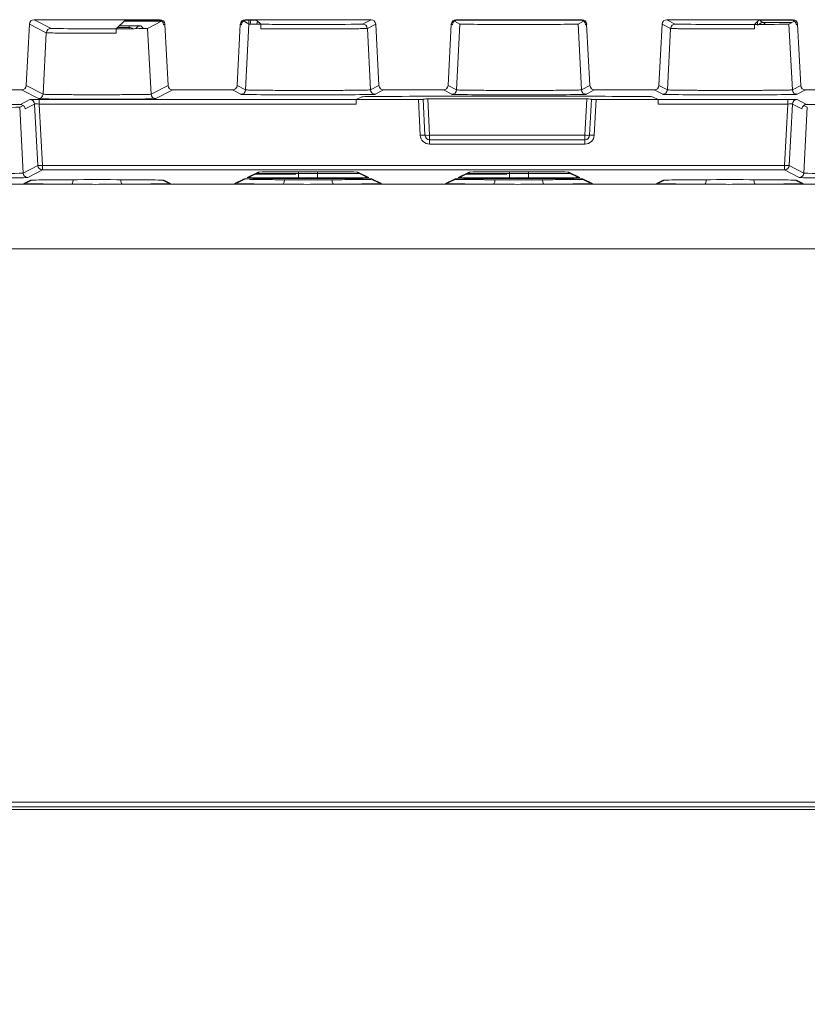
# Model space of a CAD drawing. Header units: millimetres. Extents: x 0 to 1260, y 0 to 891.
# Tile 17 of 89: x 206 to 240, y 444 to 486. Entities that reach past the tile are written whole.
import ezdxf

# ---------------------------------------------------------------- set-up
doc = ezdxf.new("R2010")
doc.units = ezdxf.units.MM
doc.header["$LTSCALE"] = 3
doc.styles.add('SLDTEXTSTYLE1', font='TXT', dxfattribs={"width": 0.75})
doc.dimstyles.new('SLDDIMSTYLE0', dxfattribs={"dimtxt": 7.5, "dimasz": 9, "dimexe": 0, "dimexo": 0.0625, "dimgap": 1.875, "dimtad": 1, "dimdec": 0, "dimrnd": 1e-09, "dimzin": 12, "dimdsep": 46, "dimtxsty": 'SLDTEXTSTYLE1', "dimblk1": 'CLOSED', "dimblk2": 'CLOSED', "dimsah": 1, "dimcen": 0.09, "dimadec": 0, "dimazin": 3, "dimtfac": 1, "dimtofl": 0, "dimtmove": 0, "dimatfit": 3, "dimldrblk": 'CLOSED', "dimfxl": 0, "dimfrac": 2, "dimtolj": 1, "dimtzin": 12, "dimarcsym": 0})

# ---------------------------------------------------------------- blocks, each defined once
blk = doc.blocks.new('_CLOSED')
at = {"color": 0, "linetype": 'ByBlock', "lineweight": -2}
for p, q in [((-1, 0.166667), (0, 0)), ((-1, 0.166667), (-1, -0.166667)), ((0, 0), (-1, -0.166667)), ((0, 0), (-1, 0))]:
    blk.add_line(p, q, dxfattribs=at)
blk = doc.blocks.new('_D_2')
at = {"color": 7, "linetype": 'Continuous', "lineweight": 0}
for p, q in [((190.3, 460.722), (190.3, 419.21)), ((282.3, 460.722), (282.3, 419.21)), ((190.3, 422.21), (282.3, 422.21))]:
    blk.add_line(p, q, dxfattribs=at)
at = {"color": 7, "linetype": 'Continuous', "lineweight": 0, "xscale": 9, "yscale": 9, "rotation": 180.0000000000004}
blk.add_blockref('_CLOSED', (190.3, 422.21, -1.661), dxfattribs=at)
at = {"color": 7, "linetype": 'Continuous', "lineweight": 0, "xscale": 9, "yscale": 9}
blk.add_blockref('_CLOSED', (282.3, 422.21, -1.661), dxfattribs=at)
at = {"color": 7, "linetype": 'Continuous', "lineweight": 0, "insert": (230.758, 431.878), "char_height": 7.5, "attachment_point": 1, "style": 'SLDTEXTSTYLE1'}
blk.add_mtext('92', dxfattribs=at)
blk = doc.blocks.new('_D_3')
at = {"color": 7, "linetype": 'Continuous', "lineweight": 0}
for p, q in [((160.143, 476.342), (160.143, 401.21)), ((312.456, 476.342), (312.456, 401.21)), ((160.143, 404.21), (312.456, 404.21))]:
    blk.add_line(p, q, dxfattribs=at)
at = {"color": 7, "linetype": 'Continuous', "lineweight": 0, "xscale": 9, "yscale": 9}
for p, rotation in [((160.143, 404.21, -1.661), 180.0000000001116), ((312.456, 404.21, -1.661), 1.115484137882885e-10)]:
    blk.add_blockref('_CLOSED', p, dxfattribs=dict(at, rotation=rotation))
at = {"color": 7, "linetype": 'Continuous', "lineweight": 0, "insert": (227.987, 413.878), "char_height": 7.5, "attachment_point": 1, "style": 'SLDTEXTSTYLE1'}
blk.add_mtext('152', dxfattribs=at)

msp = doc.modelspace()

# ---------------------------------------------------------------- linework, layer by layer
at = {"color": 7, "linetype": 'Continuous', "lineweight": 15}
for p, q in [((211.989, 486.406), (206.611, 486.406)), ((206.611, 486.406), (207.333, 486.035)), ((210.12, 486.02), (210.478, 486.378)), ((211.938, 486.38), (210.678, 486.38)), ((211.456, 486.035), (212.054, 486.342)), ((211.938, 486.38), (211.989, 486.406)), ((215.78, 486.221), (215.545, 486.342)), ((220.989, 486.406), (215.611, 486.406)), ((215.611, 486.406), (215.662, 486.38)), ((215.921, 486.38), (215.662, 486.38)), ((216.121, 486.378), (216.288, 486.212)), ((220.63, 486.221), (220.989, 486.406)), ((224.78, 486.221), (224.545, 486.342)), ((229.989, 486.406), (224.611, 486.406)), ((224.611, 486.406), (224.662, 486.38)), ((229.938, 486.38), (224.662, 486.38)), ((229.82, 486.221), (230.054, 486.342)), ((229.938, 486.38), (229.989, 486.406)), ((238.989, 486.406), (233.611, 486.406)), ((233.611, 486.406), (233.969, 486.221)), ((237.344, 486.204), (237.518, 486.378)), ((238.938, 486.38), (237.718, 486.38)), ((238.934, 486.28), (237.739, 486.291)), ((238.82, 486.221), (239.054, 486.342)), ((238.938, 486.38), (238.989, 486.406)), ((206.411, 486.216), (206.274, 483.595)), ((207.133, 485.845), (206.411, 486.216)), ((206.996, 483.224), (207.133, 485.845)), ((210.663, 486.149), (210.663, 486.076)), ((211.456, 486.035), (211.604, 483.224)), ((212.188, 486.216), (212.137, 486.19)), ((212.326, 483.595), (212.188, 486.216)), ((215.411, 486.216), (215.274, 483.595)), ((215.462, 486.19), (215.411, 486.216)), ((215.632, 483.411), (215.78, 486.221)), ((221.188, 486.216), (220.83, 486.032)), ((220.83, 486.032), (220.967, 483.411)), ((221.326, 483.595), (221.188, 486.216)), ((224.411, 486.216), (224.274, 483.595)), ((224.462, 486.19), (224.411, 486.216)), ((224.632, 483.411), (224.78, 486.221)), ((229.82, 486.221), (229.967, 483.411)), ((230.188, 486.216), (230.137, 486.19)), ((230.326, 483.595), (230.188, 486.216)), ((233.411, 486.216), (233.274, 483.595)), ((233.77, 486.032), (233.411, 486.216)), ((233.632, 483.411), (233.77, 486.032)), ((237.343, 486.176), (237.337, 486.209)), ((238.82, 486.221), (238.967, 483.411)), ((239.188, 486.216), (239.137, 486.19)), ((239.326, 483.595), (239.188, 486.216)), ((206.074, 483.406), (203.526, 483.406)), ((206.796, 483.035), (206.074, 483.406)), ((206.274, 483.595), (206.996, 483.224)), ((211.604, 483.224), (212.326, 483.595)), ((212.526, 483.406), (211.803, 483.035)), ((215.074, 483.406), (212.526, 483.406)), ((215.433, 483.221), (215.074, 483.406)), ((215.274, 483.595), (215.632, 483.411)), ((220.967, 483.411), (221.326, 483.595)), ((221.526, 483.406), (221.167, 483.221)), ((224.074, 483.406), (221.526, 483.406)), ((224.433, 483.221), (224.074, 483.406)), ((224.274, 483.595), (224.632, 483.411)), ((229.967, 483.411), (230.326, 483.595)), ((230.526, 483.406), (230.167, 483.221)), ((233.074, 483.406), (230.526, 483.406)), ((233.433, 483.221), (233.074, 483.406)), ((233.274, 483.595), (233.632, 483.411)), ((238.967, 483.411), (239.326, 483.595)), ((239.526, 483.406), (239.167, 483.221)), ((242.074, 483.406), (239.526, 483.406)), ((206.031, 482.786), (206.434, 482.993)), ((206.833, 482.996), (220.357, 482.996)), ((206.833, 482.807), (206.833, 482.996)), ((220.596, 483.116), (220.357, 482.996)), ((220.357, 482.995), (223.007, 482.995)), ((223.087, 481.474), (223.007, 482.995)), ((223.286, 481.474), (223.205, 483.019)), ((223.405, 483.021), (223.486, 481.474)), ((230.194, 483.021), (223.405, 483.021)), ((230.113, 481.474), (230.194, 483.021)), ((230.394, 483.019), (230.313, 481.474)), ((230.592, 482.995), (230.513, 481.474)), ((230.592, 482.995), (233.243, 482.995)), ((233.242, 482.996), (233.003, 483.116)), ((233.242, 482.996), (238.766, 482.996)), ((238.766, 482.996), (238.766, 482.807)), ((239.165, 482.993), (239.568, 482.786)), ((206.146, 482.748), (205.997, 482.671)), ((205.997, 482.671), (206.142, 479.859)), ((206.634, 482.803), (206.229, 482.595)), ((206.769, 480.181), (206.634, 482.803)), ((220.353, 482.807), (206.833, 482.807)), ((206.833, 482.807), (206.968, 480.181)), ((238.766, 482.807), (233.246, 482.807)), ((238.631, 480.181), (238.766, 482.807)), ((238.966, 482.803), (238.831, 480.181)), ((239.371, 482.595), (238.966, 482.803)), ((239.602, 482.671), (239.457, 482.746)), ((239.457, 479.859), (239.602, 482.671)), ((223.486, 481.474), (230.113, 481.474)), ((223.486, 481.284), (223.486, 481.474)), ((230.113, 481.284), (223.486, 481.284)), ((223.486, 481.095), (223.486, 481.284)), ((230.113, 481.284), (230.113, 481.474)), ((230.113, 481.095), (230.113, 481.284)), ((230.113, 481.095), (223.486, 481.095)), ((206.142, 479.859), (206.769, 480.181)), ((206.968, 479.992), (206.342, 479.67)), ((206.968, 480.181), (238.631, 480.181)), ((206.968, 479.992), (206.968, 480.181)), ((238.631, 479.992), (206.968, 479.992)), ((238.631, 479.992), (238.631, 480.181)), ((239.257, 479.67), (238.631, 479.992)), ((238.831, 480.181), (239.457, 479.859)), ((206.168, 479.411), (206.458, 479.553)), ((206.255, 479.431), (206.514, 479.557)), ((212.086, 479.557), (212.344, 479.431)), ((212.141, 479.553), (212.431, 479.412)), ((215.168, 479.412), (215.577, 479.611)), ((215.255, 479.431), (215.631, 479.615)), ((215.612, 479.614), (215.577, 479.611)), ((215.7, 479.671), (216.169, 479.899)), ((215.787, 479.691), (216.223, 479.903)), ((216.169, 479.899), (216.204, 479.902)), ((217.775, 479.63), (218.824, 479.63)), ((217.895, 479.841), (217.895, 479.651)), ((217.895, 479.841), (218.704, 479.841)), ((218.704, 479.651), (217.895, 479.651)), ((218.704, 479.841), (218.704, 479.651)), ((220.376, 479.903), (220.812, 479.691)), ((220.43, 479.899), (220.395, 479.902)), ((220.43, 479.899), (220.899, 479.671)), ((220.968, 479.615), (221.345, 479.431)), ((221.022, 479.611), (220.987, 479.614)), ((221.022, 479.611), (221.431, 479.411)), ((224.168, 479.411), (224.577, 479.611)), ((224.255, 479.431), (224.631, 479.615)), ((224.7, 479.671), (225.169, 479.899)), ((224.787, 479.691), (225.223, 479.903)), ((225.169, 479.899), (225.204, 479.902)), ((226.775, 479.63), (227.824, 479.63)), ((226.895, 479.841), (226.895, 479.651)), ((226.895, 479.841), (227.704, 479.841)), ((227.704, 479.651), (226.895, 479.651)), ((227.704, 479.841), (227.704, 479.651)), ((229.376, 479.903), (229.812, 479.691)), ((229.43, 479.899), (229.395, 479.902)), ((229.43, 479.899), (229.899, 479.671)), ((229.968, 479.615), (230.344, 479.431)), ((230.022, 479.611), (229.987, 479.614)), ((230.022, 479.611), (230.431, 479.412)), ((233.168, 479.412), (233.458, 479.553)), ((233.255, 479.431), (233.514, 479.557)), ((239.086, 479.557), (239.345, 479.431)), ((239.141, 479.553), (239.431, 479.411)), ((201.392, 479.385), (208.207, 479.385)), ((210.376, 479.385), (217.223, 479.385)), ((219.392, 479.385), (226.207, 479.385)), ((228.376, 479.385), (235.223, 479.385)), ((237.392, 479.385), (244.207, 479.385)), ((280.326, 476.62), (192.274, 476.62)), ((197.801, 453.001), (274.798, 453.001)), ((274.796, 452.802), (197.803, 452.802)), ((198.107, 452.697), (274.492, 452.697))]:
    msp.add_line(p, q, dxfattribs=at)
at = {"color": 8, "linetype": 'Continuous', "lineweight": 15}
for p, q in [((212.054, 486.342), (210.442, 486.342)), ((215.829, 486.217), (215.856, 486.38)), ((216.143, 486.356), (216.119, 486.211)), ((237.739, 486.291), (237.825, 486.204)), ((210.663, 486.076), (210.176, 486.076)), ((210.249, 486.149), (210.663, 486.149)), ((210.663, 486.021), (210.663, 486.076)), ((211.166, 486.143), (211.281, 486.028)), ((237.359, 486.197), (237.342, 486.202)), ((217.9, 479.917), (217.895, 479.841)), ((218.704, 479.841), (218.7, 479.917)), ((226.9, 479.917), (226.895, 479.841)), ((227.704, 479.841), (227.7, 479.917)), ((206.323, 479.403), (206.168, 479.411)), ((215.323, 479.403), (215.168, 479.412)), ((224.323, 479.403), (224.168, 479.411)), ((233.323, 479.403), (233.168, 479.412))]:
    msp.add_line(p, q, dxfattribs=at)
at = {"color": 7, "linetype": 'Continuous', "lineweight": 15, "flags": 128}
for points in [[(206.496, 479.557), (206.496, 479.557), (206.458, 479.553)], [(208.207, 479.385), (208.22, 479.389), (208.233, 479.4), (208.244, 479.418), (208.255, 479.441), (208.263, 479.469), (208.27, 479.502), (208.274, 479.538), (208.276, 479.575)], [(210.376, 479.385), (210.363, 479.389), (210.351, 479.4), (210.339, 479.418), (210.329, 479.441), (210.32, 479.469), (210.314, 479.502), (210.309, 479.538), (210.307, 479.575)], [(212.103, 479.557), (212.103, 479.557), (212.141, 479.553)], [(217.223, 479.385), (217.236, 479.389), (217.248, 479.4), (217.26, 479.418), (217.27, 479.441), (217.279, 479.469), (217.286, 479.502), (217.29, 479.538), (217.292, 479.575)], [(219.392, 479.385), (219.379, 479.389), (219.367, 479.4), (219.355, 479.418), (219.345, 479.441), (219.336, 479.469), (219.329, 479.502), (219.325, 479.538), (219.323, 479.575)], [(226.207, 479.385), (226.22, 479.389), (226.233, 479.4), (226.244, 479.418), (226.255, 479.441), (226.263, 479.469), (226.27, 479.502), (226.274, 479.538), (226.276, 479.575)], [(228.376, 479.385), (228.363, 479.389), (228.351, 479.4), (228.339, 479.418), (228.329, 479.441), (228.32, 479.469), (228.314, 479.502), (228.309, 479.538), (228.307, 479.575)], [(233.496, 479.557), (233.496, 479.557), (233.458, 479.553)], [(235.223, 479.385), (235.236, 479.389), (235.248, 479.4), (235.26, 479.418), (235.27, 479.441), (235.279, 479.469), (235.286, 479.502), (235.29, 479.538), (235.292, 479.575)], [(237.392, 479.385), (237.379, 479.389), (237.367, 479.4), (237.355, 479.418), (237.345, 479.441), (237.336, 479.469), (237.329, 479.502), (237.325, 479.538), (237.323, 479.575)], [(239.103, 479.557), (239.103, 479.557), (239.141, 479.553)]]:
    msp.add_lwpolyline(points, dxfattribs=at)
at = {"color": 8, "linetype": 'Continuous', "lineweight": 15}
for centre, radius, start, end in [((215.52, 486.092), 0.25, 41.9938, 83.6528), ((237.739, 486.041), 0.25, 90.005, 139.6088), ((211.166, 485.893), 0.25, 90.0051, 148.5735), ((220.899, 479.871), 0.2, 244.0251, 270.0093), ((229.899, 479.871), 0.2, 244.0251, 270.0093)]:
    msp.add_arc(centre, radius, start, end, dxfattribs=at)
at = {"color": 7, "linetype": 'Continuous', "lineweight": 15}
for centre, radius, start, end in [((207.333, 485.835), 0.2, 90.0129, 176.9935), ((220.63, 486.021), 0.2, 3.0065, 89.9871), ((233.969, 486.021), 0.2, 90.0129, 176.9935), ((215.433, 483.421), 0.2, 270.0129, 356.9935), ((221.167, 483.421), 0.2, 183.0065, 269.9871), ((224.433, 483.421), 0.2, 270.0129, 356.9935), ((230.167, 483.421), 0.2, 183.0065, 269.9871), ((233.433, 483.421), 0.2, 270.0129, 356.9935), ((239.167, 483.421), 0.2, 183.0065, 269.9871), ((206.434, 482.793), 0.2, 3.0065, 89.9871), ((206.796, 483.235), 0.2, 270.0129, 356.9935), ((211.803, 483.235), 0.2, 183.0065, 269.9871), ((239.165, 482.793), 0.2, 90.0129, 176.9935), ((223.187, 480.517), 0.962, 84.0433, 95.9567), ((223.486, 481.495), 0.4, 183, 270), ((223.386, 482.431), 0.962, 264.0433, 275.9567), ((223.486, 481.484), 0.2, 183, 270), ((230.213, 482.431), 0.962, 264.0433, 275.9567), ((230.113, 481.484), 0.2, 270, 357), ((230.113, 481.495), 0.4, 270, 357), ((230.413, 480.517), 0.962, 84.0433, 95.9567), ((206.869, 481.177), 1.001, 264.2774, 275.7226), ((206.969, 480.192), 0.2, 183.0065, 269.9871), ((238.731, 481.177), 1.001, 264.2774, 275.7226), ((238.631, 480.192), 0.2, 270.0129, 356.9935), ((206.342, 479.87), 0.2, 183.0065, 269.9871), ((215.7, 479.871), 0.2, 269.9907, 295.9749), ((224.577, 479.811), 0.2, 269.9907, 295.9749), ((224.7, 479.871), 0.2, 269.9907, 295.9749), ((239.257, 479.87), 0.2, 270.0129, 356.9935)]:
    msp.add_arc(centre, radius, start, end, dxfattribs=at)
for centre, major_axis, ratio, start_param, end_param in [((206.611, 486.206), (0.178, -0.091), 0.999818, 2.045194, 3.56348), ((210.678, 486.378), (0.2, 0), 0.008727, 1.570796, 3.132866), ((211.938, 486.18), (-0.178, -0.091), 0.999818, 2.719706, 4.237992), ((211.989, 486.206), (-0.178, -0.091), 0.999818, 2.719706, 4.237992), ((215.611, 486.206), (0.178, -0.091), 0.999818, 2.045194, 3.56348), ((215.662, 486.18), (0.178, -0.091), 0.999818, 2.045194, 3.56348), ((215.921, 486.378), (0.2, 0), 0.008727, 0.008727, 1.570796), ((220.989, 486.206), (-0.178, -0.091), 0.999818, 2.719706, 4.237992), ((224.611, 486.206), (0.178, -0.091), 0.999818, 2.045194, 3.56348), ((224.662, 486.18), (0.178, -0.091), 0.999818, 2.045194, 3.56348), ((229.938, 486.18), (-0.178, -0.091), 0.999818, 2.719706, 4.237992), ((229.989, 486.206), (-0.178, -0.091), 0.999818, 2.719706, 4.237992), ((233.611, 486.206), (0.178, -0.091), 0.999818, 2.045194, 3.56348), ((237.718, 486.378), (0.2, 0), 0.008727, 1.570796, 3.132866), ((238.938, 486.18), (-0.178, -0.091), 0.999818, 2.719706, 4.237992), ((238.989, 486.206), (-0.178, -0.091), 0.999818, 2.719706, 4.237992), ((209.3, 486.035), (1.967, 0), 0.008727, 3.158589, 5.142425), ((209.3, 486.035), (2.157, 0), 0.008727, 5.101525, 6.266189), ((210.666, 486.143), (0.5, 0), 0.01245, 0.012451, 1.577077), ((218.3, 486.222), (2.52, 0), 0.008727, 3.158589, 3.78986), ((218.3, 486.222), (2.331, 0), 0.008727, 3.670546, 6.266189), ((227.3, 486.222), (2.52, 0), 0.008727, 3.158589, 6.266189), ((236.3, 486.222), (2.331, 0), 0.008727, 3.158589, 5.176933), ((236.3, 486.222), (2.52, 0), 0.008727, 5.138741, 6.266189), ((206.074, 483.606), (-0.178, 0.091), 0.999818, 2.045194, 3.56348), ((212.526, 483.606), (0.178, 0.091), 0.999818, 2.719706, 4.237992), ((215.074, 483.606), (-0.178, 0.091), 0.999818, 2.045194, 3.56348), ((221.526, 483.606), (0.178, 0.091), 0.999818, 2.719706, 4.237992), ((224.074, 483.606), (-0.178, 0.091), 0.999818, 2.045194, 3.56348), ((230.526, 483.606), (0.178, 0.091), 0.999818, 2.719706, 4.237992), ((233.074, 483.606), (-0.178, 0.091), 0.999818, 2.045194, 3.56348), ((239.526, 483.606), (0.178, 0.091), 0.999818, 2.719706, 4.237992), ((206.835, 482.993), (0.401, 0), 0.008731, 1.573938, 3.124589), ((209.3, 483.035), (2.504, 0), 0.008727, 3.158589, 6.266189), ((218.3, 483.222), (2.867, 0), 0.008727, 3.158589, 6.266189), ((220.357, 482.796), (0, 0.2), 0.017455, 0.008727, 1.518436), ((226.8, 483.041), (11.483, 0), 0.008727, 1.111484, 2.030108), ((223.006, 482.996), (0.2, 0), 0.008731, 4.715586, 6.283643), ((223.406, 483.019), (0.2, 0), 0.008731, 1.573993, 3.14205), ((227.3, 483.222), (2.867, 0), 0.008727, 3.158589, 6.266189), ((230.194, 483.019), (0.2, 0), 0.008731, 6.282728, 7.850785), ((230.593, 482.996), (0.2, 0), 0.008731, 3.141135, 4.709192), ((233.242, 482.796), (0, 0.2), 0.017455, 4.764749, 6.274459), ((236.3, 483.222), (2.867, 0), 0.008727, 3.158589, 6.266189), ((238.765, 482.993), (0.401, 0), 0.008731, 0.017003, 1.567655), ((199.8, 482.701), (11.562, 0), 0.008727, 1.001633, 2.13996), ((203.995, 482.672), (2.003, 0), 0.008731, 4.715531, 6.266182), ((206.835, 482.793), (0.201, -0.01), 0.069039, 1.580637, 3.131288), ((238.765, 482.793), (0.201, 0.01), 0.069039, 0.010305, 1.560956), ((245.8, 482.701), (11.562, 0), 0.008727, 1.001633, 2.13996), ((204.139, 479.87), (2.003, -0.01), 0.014809, 4.71592, 6.266572), ((204.139, 479.67), (2.203, 0), 0.008731, 4.715531, 6.266182), ((209.3, 479.553), (2.842, 0), 0.008727, 0.017911, 3.123682), ((217.78, 479.61), (2.203, 0), 0.008723, 1.573039, 3.12369), ((217.903, 479.67), (2.203, 0), 0.00873, 3.123674, 4.709136), ((217.78, 479.81), (2.003, 0.01), 0.00438, 1.57324, 2.640036), ((217.903, 479.87), (2.003, 0.011), 0.014806, 3.603319, 4.708733), ((218.3, 479.899), (2.131, 0), 0.008727, 0.017911, 3.123682), ((218.697, 479.87), (2.003, -0.011), 0.014806, 4.716045, 5.821459), ((218.697, 479.67), (2.203, 0), 0.00873, 4.715642, 6.301104), ((218.82, 479.61), (2.203, 0), 0.008723, 0.017902, 1.568554), ((226.78, 479.61), (2.203, 0), 0.008723, 1.573039, 3.12369), ((226.903, 479.67), (2.203, 0), 0.00873, 3.123674, 4.709136), ((226.78, 479.81), (2.003, 0.01), 0.00438, 1.57324, 2.640036), ((226.903, 479.87), (2.003, 0.011), 0.014806, 3.603319, 4.708733), ((227.3, 479.899), (2.131, 0), 0.008727, 0.017911, 3.123682), ((227.697, 479.87), (2.003, -0.011), 0.014806, 4.716045, 5.821459), ((227.697, 479.67), (2.203, 0), 0.00873, 4.715642, 6.301104), ((227.82, 479.61), (2.203, 0), 0.008723, 0.017902, 1.568554), ((236.3, 479.553), (2.842, 0), 0.008727, 0.017911, 3.123682), ((241.46, 479.67), (2.203, 0), 0.008731, 3.158596, 4.709247), ((241.46, 479.87), (2.003, 0.01), 0.014809, 3.158206, 4.708858)]:
    msp.add_ellipse(centre, major_axis=major_axis, ratio=ratio, start_param=start_param, end_param=end_param, dxfattribs=at)
at = {"color": 8, "linetype": 'Continuous', "lineweight": 15}
for centre, major_axis, ratio, start_param, end_param in [((215.77, 486.592), (0, 0.5), 0.008727, 3.887625, 4.272699), ((237.489, 486.541), (0, 0.5), 0.01245, 1.977614, 2.450039), ((237.739, 486.541), (-0.007, 0.25), 0.731506, 2.198621, 3.101532), ((210.666, 485.893), (0.25, -0.007), 0.731506, 0.824343, 1.604686)]:
    msp.add_ellipse(centre, major_axis=major_axis, ratio=ratio, start_param=start_param, end_param=end_param, dxfattribs=at)
at = {"color": 7, "linetype": 'Continuous', "lineweight": 15}
for points, knots in [([(210.118, 485.83), (209.991, 485.83), (209.634, 485.829), (209, 485.828), (208.294, 485.83), (207.699, 485.834), (207.287, 485.839), (207.146, 485.843), (207.135, 485.845), (207.133, 485.845)], [0, 0, 0, 0, 0.095918, 0.269642, 0.443366, 0.617092, 0.790822, 0.964557, 1, 1, 1, 1]), ([(210.12, 486.02), (210.12, 486.017), (210.119, 486.011), (210.119, 485.971), (210.118, 485.913), (210.118, 485.862), (210.118, 485.835), (210.118, 485.83)], [0, 0, 0, 0, 0.2514579, 0.5034545, 0.7396569, 0.9550065, 1, 1, 1, 1]), ([(216.291, 486.02), (216.291, 486.037), (216.291, 486.07), (216.29, 486.119), (216.29, 486.171), (216.289, 486.205), (216.288, 486.209), (216.288, 486.212)], [0, 0, 0, 0, 0.115303, 0.229635, 0.415573, 0.727729, 1, 1, 1, 1]), ([(220.83, 486.032), (220.827, 486.031), (220.822, 486.03), (220.784, 486.028), (220.699, 486.026), (220.532, 486.023), (220.3, 486.02), (220.009, 486.017), (219.667, 486.015), (219.29, 486.013), (218.881, 486.012), (218.459, 486.012), (218.029, 486.012), (217.61, 486.013), (217.207, 486.014), (216.852, 486.016), (216.539, 486.018), (216.374, 486.019), (216.291, 486.02)], [0, 0, 0, 0, 0.032047, 0.064297, 0.128544, 0.194482, 0.261767, 0.331003, 0.398286, 0.467521, 0.534802, 0.604035, 0.671314, 0.740545, 0.807824, 0.877055, 0.937816, 1, 1, 1, 1]), ([(237.342, 486.014), (237.28, 486.014), (237.157, 486.013), (236.965, 486.013), (236.769, 486.012), (236.569, 486.012), (236.365, 486.012), (236.157, 486.012), (235.949, 486.012), (235.74, 486.012), (235.533, 486.013), (235.331, 486.013), (235.138, 486.014), (234.954, 486.015), (234.777, 486.016), (234.611, 486.017), (234.459, 486.018), (234.319, 486.02), (234.192, 486.021), (234.081, 486.022), (233.986, 486.024), (233.908, 486.026), (233.846, 486.027), (233.789, 486.029), (233.777, 486.031), (233.77, 486.032)], [0, 0, 0, 0, 0.04, 0.080252, 0.120252, 0.160504, 0.201551, 0.242872, 0.28475, 0.326919, 0.370005, 0.413407, 0.455285, 0.497454, 0.54054, 0.583942, 0.625821, 0.667991, 0.711078, 0.754481, 0.796362, 0.838533, 0.881621, 0.925026, 1, 1, 1, 1]), ([(237.344, 486.204), (237.344, 486.201), (237.343, 486.195), (237.342, 486.153), (237.342, 486.094), (237.342, 486.043), (237.342, 486.017), (237.342, 486.014)], [0, 0, 0, 0, 0.257134, 0.514915, 0.753427, 0.966753, 1, 1, 1, 1]), ([(215.632, 483.411), (215.635, 483.41), (215.64, 483.409), (215.676, 483.407), (215.757, 483.403), (215.919, 483.4), (216.15, 483.396), (216.447, 483.393), (216.801, 483.391), (217.193, 483.388), (217.621, 483.387), (218.063, 483.386), (218.517, 483.386), (218.961, 483.387), (219.389, 483.388), (219.783, 483.39), (220.138, 483.393), (220.438, 483.396), (220.68, 483.4), (220.844, 483.404), (220.944, 483.407), (220.959, 483.41), (220.967, 483.411)], [0, 0, 0, 0, 0.024168, 0.0484735, 0.0969126, 0.1464926, 0.1999945, 0.2550481, 0.3085483, 0.3636, 0.4170979, 0.4721473, 0.5256434, 0.5806909, 0.6341866, 0.6892337, 0.7427305, 0.7977786, 0.8512775, 0.9063277, 0.9526663, 1, 1, 1, 1]), ([(224.632, 483.411), (224.635, 483.41), (224.64, 483.409), (224.676, 483.407), (224.757, 483.403), (224.919, 483.4), (225.15, 483.396), (225.447, 483.393), (225.801, 483.391), (226.193, 483.388), (226.621, 483.387), (227.063, 483.386), (227.517, 483.386), (227.961, 483.387), (228.389, 483.388), (228.783, 483.39), (229.138, 483.393), (229.438, 483.396), (229.68, 483.4), (229.844, 483.404), (229.944, 483.407), (229.959, 483.41), (229.967, 483.411)], [0, 0, 0, 0, 0.024168, 0.048473, 0.096913, 0.146493, 0.199995, 0.255048, 0.308548, 0.3636, 0.417098, 0.472147, 0.525643, 0.580691, 0.634187, 0.689234, 0.74273, 0.797779, 0.851277, 0.906328, 0.952666, 1, 1, 1, 1]), ([(233.632, 483.411), (233.64, 483.41), (233.652, 483.408), (233.722, 483.405), (233.807, 483.402), (233.923, 483.4), (234.03, 483.398), (234.156, 483.396), (234.298, 483.395), (234.455, 483.393), (234.624, 483.392), (234.804, 483.391), (234.997, 483.39), (235.198, 483.389), (235.407, 483.388), (235.62, 483.387), (235.842, 483.387), (236.066, 483.386), (236.366, 483.386), (236.666, 483.387), (236.96, 483.387), (237.247, 483.388), (237.523, 483.389), (237.779, 483.391), (238.022, 483.392), (238.241, 483.394), (238.432, 483.396), (238.559, 483.398), (238.67, 483.4), (238.766, 483.402), (238.841, 483.404), (238.913, 483.406), (238.957, 483.409), (238.964, 483.41), (238.967, 483.411)], [0, 0, 0, 0, 0.048412, 0.072566, 0.121543, 0.146411, 0.173078, 0.199929, 0.227365, 0.255002, 0.281668, 0.308518, 0.335953, 0.36359, 0.390254, 0.417103, 0.444537, 0.472172, 0.498836, 0.553069, 0.580703, 0.607366, 0.661599, 0.689233, 0.715897, 0.77013, 0.797765, 0.82443, 0.85128, 0.878714, 0.90635, 0.929461, 0.976266, 1, 1, 1, 1]), ([(206.996, 483.224), (207.005, 483.223), (207.032, 483.22), (207.274, 483.214), (207.778, 483.208), (208.457, 483.204), (209.23, 483.203), (210.01, 483.204), (210.712, 483.207), (211.25, 483.212), (211.55, 483.219), (211.588, 483.223), (211.604, 483.224)], [0, 0, 0, 0, 0.056313, 0.164838, 0.273362, 0.381882, 0.490397, 0.598909, 0.70742, 0.815934, 0.924453, 1, 1, 1, 1]), ([(220.596, 483.116), (220.622, 483.118), (220.674, 483.122), (221.029, 483.127), (221.414, 483.13), (221.661, 483.131), (221.709, 483.131)], [0, 0, 0, 0, 0.308273, 0.616547, 0.92482, 1, 1, 1, 1]), ([(231.89, 483.131), (232.082, 483.13), (232.466, 483.128), (232.848, 483.123), (232.989, 483.119), (233.001, 483.116), (233.003, 483.116)], [0, 0, 0, 0, 0.308273, 0.616546, 0.924819, 1, 1, 1, 1]), ([(206.229, 482.595), (206.226, 482.615), (206.22, 482.656), (206.19, 482.708), (206.147, 482.751), (206.092, 482.78), (206.051, 482.784), (206.031, 482.786)], [0, 0, 0, 0, 0.182666, 0.36477, 0.560881, 0.788105, 1, 1, 1, 1]), ([(239.568, 482.786), (239.54, 482.782), (239.485, 482.775), (239.422, 482.726), (239.385, 482.668), (239.373, 482.623), (239.371, 482.6), (239.371, 482.595)], [0, 0, 0, 0, 0.307044, 0.582969, 0.783214, 0.960824, 1, 1, 1, 1]), ([(215.796, 479.587), (215.852, 479.586), (216.051, 479.582), (216.533, 479.579), (217.008, 479.576), (217.212, 479.575), (217.292, 479.575)], [0, 0, 0, 0, 0.191072, 0.676476, 0.873851, 1, 1, 1, 1]), ([(217.292, 479.575), (217.614, 479.571), (218.29, 479.563), (218.968, 479.571), (219.323, 479.575)], [0, 0, 0, 0, 0.477248, 1, 1, 1, 1]), ([(219.323, 479.575), (219.617, 479.576), (220.206, 479.579), (220.802, 479.585), (220.968, 479.59), (221.032, 479.592)], [0, 0, 0, 0, 0.382898, 0.765791, 1, 1, 1, 1]), ([(224.582, 479.59), (224.62, 479.59), (224.72, 479.587), (224.964, 479.584), (225.297, 479.58), (225.611, 479.578), (225.868, 479.577), (226.061, 479.576), (226.2, 479.575), (226.276, 479.575)], [0, 0, 0, 0, 0.129359, 0.333581, 0.531659, 0.73549, 0.816974, 0.898842, 1, 1, 1, 1]), ([(226.276, 479.575), (226.598, 479.571), (227.273, 479.563), (227.952, 479.571), (228.307, 479.575)], [0, 0, 0, 0, 0.476127, 1, 1, 1, 1]), ([(228.307, 479.575), (228.458, 479.576), (228.763, 479.577), (229.168, 479.579), (229.528, 479.583), (229.814, 479.586), (229.991, 479.589), (230.044, 479.591), (230.052, 479.591)], [0, 0, 0, 0, 0.190563, 0.386655, 0.577223, 0.773311, 0.96395, 1, 1, 1, 1]), ([(208.207, 479.385), (207.995, 479.386), (207.461, 479.388), (206.798, 479.394), (206.376, 479.399), (206.324, 479.403), (206.323, 479.403)], [0, 0, 0, 0, 0.245877, 0.618838, 0.992488, 1, 1, 1, 1]), ([(210.376, 479.385), (209.997, 479.382), (209.272, 479.374), (208.551, 479.382), (208.207, 479.385)], [0, 0, 0, 0, 0.523924, 1, 1, 1, 1]), ([(212.084, 479.399), (212.052, 479.399), (211.901, 479.395), (211.32, 479.39), (210.691, 479.387), (210.376, 479.385)], [0, 0, 0, 0, 0.118953, 0.559471, 1, 1, 1, 1]), ([(217.223, 479.385), (217.007, 479.386), (216.467, 479.388), (215.801, 479.394), (215.377, 479.4), (215.324, 479.403), (215.323, 479.403)], [0, 0, 0, 0, 0.2478494, 0.6202515, 0.9919976, 1, 1, 1, 1]), ([(219.392, 479.385), (219.013, 479.382), (218.289, 479.374), (217.567, 479.382), (217.223, 479.385)], [0, 0, 0, 0, 0.522889, 1, 1, 1, 1]), ([(221.089, 479.399), (221.056, 479.398), (220.906, 479.395), (220.33, 479.39), (219.705, 479.387), (219.392, 479.385)], [0, 0, 0, 0, 0.120358, 0.560184, 1, 1, 1, 1]), ([(226.207, 479.385), (225.995, 479.386), (225.461, 479.388), (224.798, 479.394), (224.376, 479.399), (224.324, 479.403), (224.323, 479.403)], [0, 0, 0, 0, 0.245877, 0.618838, 0.992488, 1, 1, 1, 1]), ([(228.376, 479.385), (227.997, 479.382), (227.272, 479.374), (226.551, 479.382), (226.207, 479.385)], [0, 0, 0, 0, 0.523924, 1, 1, 1, 1]), ([(230.084, 479.399), (230.052, 479.399), (229.901, 479.395), (229.32, 479.39), (228.691, 479.387), (228.376, 479.385)], [0, 0, 0, 0, 0.118953, 0.559471, 1, 1, 1, 1]), ([(235.223, 479.385), (235.007, 479.386), (234.467, 479.388), (233.801, 479.394), (233.377, 479.4), (233.324, 479.403), (233.323, 479.403)], [0, 0, 0, 0, 0.247849, 0.620251, 0.991998, 1, 1, 1, 1]), ([(237.392, 479.385), (237.013, 479.382), (236.289, 479.374), (235.567, 479.382), (235.223, 479.385)], [0, 0, 0, 0, 0.522889, 1, 1, 1, 1]), ([(239.089, 479.399), (239.056, 479.398), (238.906, 479.395), (238.33, 479.39), (237.705, 479.387), (237.392, 479.385)], [0, 0, 0, 0, 0.120358, 0.560184, 1, 1, 1, 1])]:
    msp.add_open_spline(points, degree=3, knots=knots, dxfattribs=at)
at = {"color": 8, "linetype": 'Continuous', "lineweight": 15}
for points, knots in [([(212.431, 479.412), (212.424, 479.41), (212.41, 479.405), (212.196, 479.401), (212.084, 479.399)], [0, 0, 0, 0, 0.475066, 1, 1, 1, 1]), ([(221.431, 479.411), (221.425, 479.409), (221.411, 479.405), (221.199, 479.401), (221.089, 479.399)], [0, 0, 0, 0, 0.477951, 1, 1, 1, 1]), ([(230.431, 479.412), (230.424, 479.41), (230.41, 479.405), (230.196, 479.401), (230.084, 479.399)], [0, 0, 0, 0, 0.475066, 1, 1, 1, 1]), ([(239.431, 479.411), (239.425, 479.409), (239.411, 479.405), (239.199, 479.401), (239.089, 479.399)], [0, 0, 0, 0, 0.477951, 1, 1, 1, 1])]:
    msp.add_open_spline(points, degree=3, knots=knots, dxfattribs=at)

# ---------------------------------------------------------------- dimensions: what is measured, and where the dimension line sits
at = {"color": 7, "linetype": 'Continuous', "lineweight": 0}
dim = msp.add_linear_dim(base=(312.456, 404.21), p1=(160.143, 479.342), p2=(312.456, 479.342), angle=0, dimstyle='SLDDIMSTYLE0', dxfattribs=at)
dim.commit()
dim.dimension.update_dxf_attribs({"geometry": '_D_3', "text_midpoint": (236.3, 404.21), "dimtype": 160})
dim = msp.add_linear_dim(base=(282.3, 422.21), p1=(190.3, 463.722), p2=(282.3, 463.722), dimstyle='SLDDIMSTYLE0', dxfattribs=at)
dim.commit()
dim.dimension.update_dxf_attribs({"geometry": '_D_2', "text_midpoint": (236.3, 422.21), "dimtype": 160})

doc.saveas('drawing.dxf')
